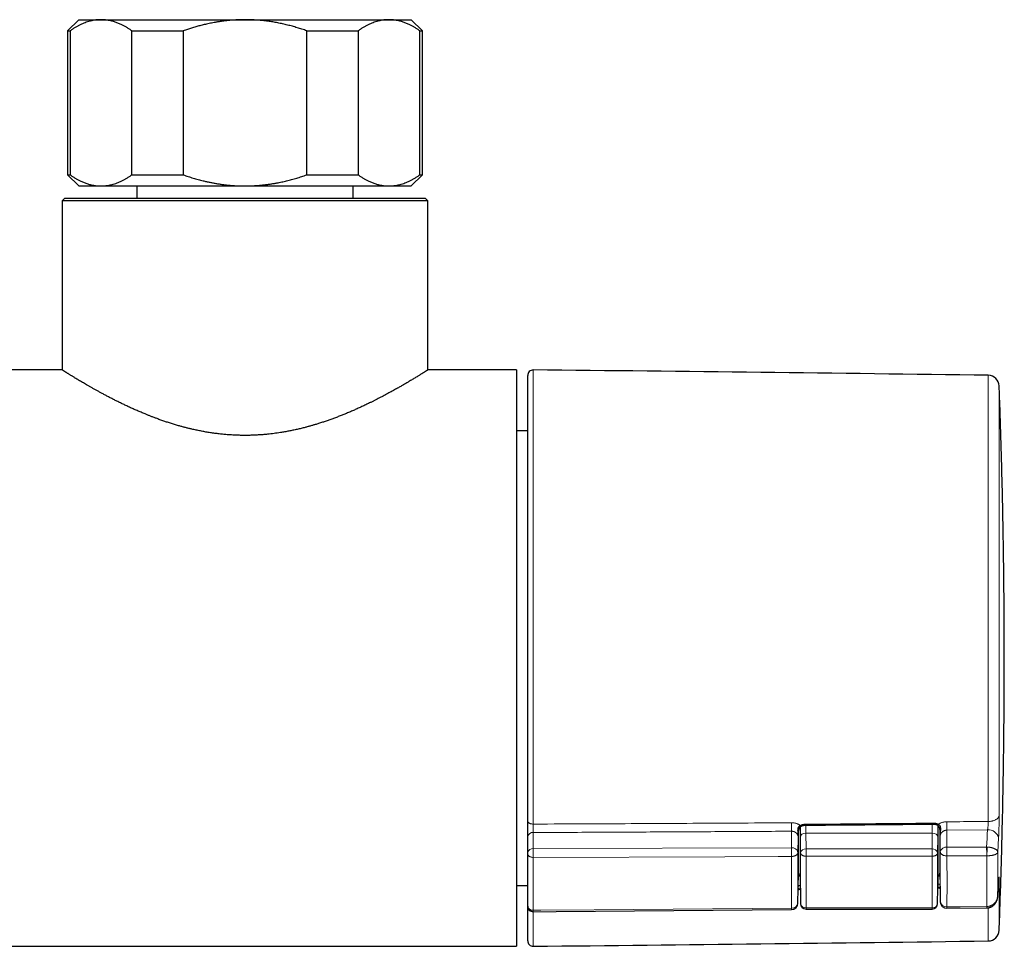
# Model space of a CAD drawing. Header units: millimetres. Extents: x 8 to 835, y 12 to 422.
# Tile 6 of 25: x 479 to 568, y 107 to 190. Entities that reach past the tile are written whole.
import ezdxf

# ---------------------------------------------------------------- set-up
doc = ezdxf.new("R2010")
doc.units = ezdxf.units.MM

msp = doc.modelspace()

# ---------------------------------------------------------------- linework, layer by layer
at = {"color": 7, "linetype": 'Continuous', "lineweight": 30}
for p, q in [((484.4, 190.46), (483.4, 189.46)), ((484.4, 190.46), (486.41, 190.46)), ((486.41, 190.46), (499.4, 190.46)), ((499.4, 190.46), (512.39, 190.46)), ((512.39, 190.46), (514.4, 190.46)), ((515.4, 189.46), (514.4, 190.46)), ((483.4, 189.46), (483.4, 176.46)), ((483.4, 189.46), (483.626, 189.46)), ((483.626, 189.46), (483.626, 176.46)), ((489.193, 189.46), (493.832, 189.46)), ((489.193, 176.46), (489.193, 189.46)), ((493.832, 189.46), (493.832, 176.46)), ((504.968, 189.46), (509.606, 189.46)), ((504.968, 176.46), (504.968, 189.46)), ((509.606, 189.46), (509.606, 176.46)), ((515.174, 176.46), (515.174, 189.46)), ((515.174, 189.46), (515.4, 189.46)), ((515.4, 176.46), (515.4, 189.46)), ((483.4, 176.46), (484.4, 175.46)), ((483.4, 176.46), (483.626, 176.46)), ((489.193, 176.46), (493.832, 176.46)), ((504.968, 176.46), (509.606, 176.46)), ((514.4, 175.46), (515.4, 176.46)), ((515.174, 176.46), (515.4, 176.46)), ((484.4, 175.46), (486.41, 175.46)), ((486.41, 175.46), (499.4, 175.46)), ((499.4, 175.46), (512.39, 175.46)), ((512.39, 175.46), (514.4, 175.46)), ((483.15, 174.363), (482.9, 174.113)), ((482.9, 174.113), (482.9, 158.863)), ((499.4, 174.113), (482.9, 174.113)), ((483.15, 174.363), (499.4, 174.363)), ((499.4, 174.363), (515.65, 174.363)), ((515.9, 174.113), (499.4, 174.113)), ((515.9, 174.113), (515.65, 174.363)), ((515.9, 158.863), (515.9, 174.113)), ((482.9, 158.863), (365.9, 158.863)), ((523.9, 158.863), (515.9, 158.863)), ((523.9, 158.863), (523.9, 106.863)), ((524.9, 118.178), (524.9, 158.358)), ((524.9, 153.363), (523.9, 153.363)), ((549.5, 116.717), (549.5, 117.647)), ((561.9, 117.774), (561.9, 116.717)), ((562.09, 117.29), (562.09, 113.471)), ((524.9, 115.328), (524.9, 116.78)), ((549.304, 116.888), (549.304, 116.876)), ((549.32, 113.471), (549.32, 117.159)), ((549.5, 112.121), (549.5, 116.717)), ((561.9, 116.717), (561.9, 112.121)), ((562.104, 117.038), (562.104, 117.047)), ((524.9, 110.505), (524.9, 115.196)), ((523.9, 112.363), (524.9, 112.363)), ((549.286, 110.769), (549.302, 112.086)), ((549.302, 112.088), (549.302, 112.088)), ((549.5, 112.121), (549.5, 112.121)), ((549.5, 112.118), (549.517, 110.72)), ((561.883, 110.72), (561.9, 112.118)), ((561.9, 112.121), (561.9, 112.121)), ((562.104, 112.29), (562.104, 112.292)), ((562.106, 112.219), (562.123, 110.886)), ((524.9, 110.512), (524.9, 110.508)), ((524.9, 107.368), (524.9, 110.48)), ((550.017, 110.227), (561.383, 110.227)), ((562.728, 110.294), (566.308, 110.323)), ((324.9, 106.863), (523.9, 106.863))]:
    msp.add_line(p, q, dxfattribs=at)
at = {"color": 252, "linetype": 'Continuous', "lineweight": 0}
for p, q in [((525.405, 158.858), (525.405, 117.89)), ((566.451, 118.125), (566.451, 158.376)), ((567.436, 157.414), (567.436, 118.68)), ((550, 117.788), (550, 117.071)), ((561.4, 117.071), (561.4, 117.892)), ((566.388, 117.361), (562.707, 117.335)), ((562.707, 117.335), (562.725, 115.808)), ((525.402, 117.127), (525.402, 115.675)), ((548.688, 115.758), (548.706, 117.245)), ((549.302, 116.699), (549.286, 115.338)), ((549.304, 116.903), (549.304, 116.876)), ((549.517, 115.295), (549.5, 116.717)), ((549.5, 116.717), (549.5, 116.717)), ((550, 117.071), (550.017, 115.649)), ((550, 117.071), (550, 117.071)), ((561.4, 117.071), (550, 117.071)), ((561.383, 115.649), (561.4, 117.071)), ((561.4, 117.071), (561.4, 117.071)), ((561.9, 116.717), (561.883, 115.295)), ((561.9, 116.717), (561.9, 116.717)), ((562.104, 117.035), (562.104, 117.053)), ((562.104, 117.035), (562.104, 117.038)), ((562.123, 115.388), (562.106, 116.768)), ((567.384, 116.642), (567.314, 115.356)), ((525.402, 115.675), (548.688, 115.758)), ((550.017, 115.649), (550.017, 114.987)), ((550.017, 115.649), (561.383, 115.649)), ((561.383, 115.649), (561.383, 114.987)), ((562.725, 115.808), (566.305, 115.821)), ((566.305, 115.821), (566.345, 115.82)), ((525.404, 114.886), (525.404, 110.113)), ((561.383, 114.987), (550.017, 114.987)), ((566.324, 115.031), (566.308, 115.031)), ((566.324, 110.454), (566.324, 115.031)), ((567.314, 115.356), (567.314, 111.426)), ((549.304, 112.139), (549.32, 113.471)), ((562.09, 113.471), (562.104, 112.297)), ((567.436, 112.823), (567.436, 108.312)), ((549.286, 110.773), (549.302, 112.088)), ((549.302, 112.086), (549.302, 112.088)), ((549.304, 112.139), (549.304, 112.134)), ((549.501, 112.029), (549.495, 112.023)), ((549.501, 112.02), (549.495, 112.023)), ((549.5, 112.121), (549.517, 110.724)), ((561.883, 110.724), (561.9, 112.121)), ((561.939, 112.143), (561.9, 112.13)), ((562.104, 112.292), (562.104, 112.297)), ((562.106, 112.222), (562.123, 110.89)), ((567.384, 112.668), (567.383, 112.642)), ((549.286, 110.773), (549.286, 110.769)), ((549.517, 110.724), (549.517, 110.72)), ((550.017, 110.335), (561.383, 110.335)), ((550.017, 110.335), (550.017, 110.227)), ((561.383, 110.335), (561.383, 110.227)), ((561.883, 110.72), (561.883, 110.724)), ((562.123, 110.886), (562.123, 110.89)), ((566.308, 110.454), (566.324, 110.454)), ((566.451, 107.35), (566.451, 110.334)), ((525.405, 109.982), (525.405, 106.868))]:
    msp.add_line(p, q, dxfattribs=at)
at = {"color": 252, "linetype": 'Continuous', "lineweight": 0, "flags": 128}
for points in [[(524.9, 118.178), (524.902, 118.154), (524.907, 118.13), (524.915, 118.107), (524.927, 118.084), (524.943, 118.061), (524.961, 118.04), (524.982, 118.019), (525.007, 118), (525.034, 117.982), (525.063, 117.965), (525.095, 117.95), (525.129, 117.936), (525.165, 117.924), (525.202, 117.913), (525.241, 117.905), (525.281, 117.898), (525.322, 117.893), (525.363, 117.891), (525.405, 117.89)], [(567.436, 118.68), (567.433, 118.647), (567.425, 118.613), (567.415, 118.58), (567.401, 118.547), (567.383, 118.515), (567.363, 118.484), (567.339, 118.453), (567.312, 118.423), (567.282, 118.394), (567.25, 118.366), (567.214, 118.339), (567.176, 118.313), (567.136, 118.289), (567.093, 118.266), (567.048, 118.245), (567, 118.225), (566.951, 118.207), (566.9, 118.19), (566.847, 118.175), (566.794, 118.163), (566.738, 118.151), (566.682, 118.142), (566.625, 118.135), (566.567, 118.13), (566.509, 118.126), (566.451, 118.125)], [(549.495, 117.77), (549.508, 117.753), (549.522, 117.738), (549.535, 117.726), (549.547, 117.717), (549.558, 117.711), (549.568, 117.707), (549.577, 117.707), (549.583, 117.709)], [(561.939, 117.873), (561.924, 117.856), (561.91, 117.841), (561.896, 117.829), (561.883, 117.82), (561.871, 117.814), (561.86, 117.811), (561.85, 117.81), (561.843, 117.813)], [(566.305, 115.821), (566.326, 116.206), (566.347, 116.591), (566.368, 116.976), (566.388, 117.361)], [(525.404, 114.886), (525.363, 114.887), (525.321, 114.89), (525.281, 114.895), (525.241, 114.902), (525.202, 114.911), (525.165, 114.923), (525.129, 114.936), (525.095, 114.951), (525.063, 114.967), (525.033, 114.985), (525.006, 115.005), (524.982, 115.026), (524.961, 115.048), (524.942, 115.071), (524.927, 115.095), (524.915, 115.12), (524.907, 115.145), (524.902, 115.17), (524.9, 115.196)], [(548.691, 114.968), (547.491, 114.964), (542.691, 114.947), (525.404, 114.886)], [(548.691, 114.968), (548.735, 114.97), (548.779, 114.973), (548.823, 114.978), (548.866, 114.985), (548.907, 114.995), (548.948, 115.006), (548.987, 115.019), (549.025, 115.033), (549.06, 115.05), (549.094, 115.068), (549.125, 115.087), (549.154, 115.108), (549.181, 115.13), (549.204, 115.154), (549.225, 115.178), (549.243, 115.203), (549.258, 115.229), (549.27, 115.256), (549.278, 115.283), (549.284, 115.31), (549.286, 115.338)], [(549.517, 115.295), (549.519, 115.27), (549.525, 115.244), (549.534, 115.219), (549.546, 115.195), (549.561, 115.171), (549.579, 115.148), (549.6, 115.126), (549.624, 115.106), (549.651, 115.086), (549.68, 115.068), (549.712, 115.052), (549.745, 115.037), (549.781, 115.024), (549.817, 115.013), (549.856, 115.004), (549.895, 114.996), (549.935, 114.991), (549.976, 114.988), (550.017, 114.987)], [(561.383, 114.987), (561.424, 114.988), (561.464, 114.991), (561.505, 114.996), (561.544, 115.004), (561.582, 115.013), (561.619, 115.024), (561.655, 115.037), (561.688, 115.052), (561.72, 115.068), (561.749, 115.086), (561.776, 115.106), (561.8, 115.126), (561.821, 115.148), (561.839, 115.171), (561.854, 115.195), (561.866, 115.219), (561.875, 115.244), (561.88, 115.27), (561.883, 115.295)], [(562.123, 115.388), (562.125, 115.36), (562.131, 115.332), (562.139, 115.305), (562.151, 115.278), (562.166, 115.252), (562.185, 115.226), (562.206, 115.202), (562.23, 115.178), (562.257, 115.156), (562.287, 115.135), (562.319, 115.115), (562.353, 115.097), (562.389, 115.081), (562.428, 115.066), (562.467, 115.053), (562.509, 115.043), (562.551, 115.034), (562.595, 115.027), (562.639, 115.022), (562.683, 115.019), (562.728, 115.018)], [(566.308, 115.031), (566.077, 115.03), (562.728, 115.018)], [(567.314, 111.426), (567.349, 112.047), (567.384, 112.668)], [(525.404, 110.113), (526.1, 110.119), (530.9, 110.159), (548.691, 110.307)], [(562.728, 110.424), (563.928, 110.434), (566.308, 110.454)]]:
    msp.add_lwpolyline(points, dxfattribs=at)
at = {"color": 7, "linetype": 'Continuous', "lineweight": 30, "flags": 128}
msp.add_lwpolyline([(525.404, 109.984), (527.459, 110.001), (548.691, 110.177)], dxfattribs=at)
at = {"color": 7, "linetype": 'Continuous', "lineweight": 30}
for centre, radius, start, end in [((525.4, 158.358), 0.5, 89.44193, 180), ((425.57, -10090.656), 10250, 89.2124761, 89.4419331), ((566.437, 157.376), 1, 2.16295, 89.21248), ((525.4, 110.484), 0.5, 180, 270.47459), ((548.686, 110.777), 0.6, 270.47576, 359.28037), ((550.017, 110.727), 0.5, 180.71331, 270), ((561.383, 110.727), 0.5, 270, 359.28669), ((562.723, 110.894), 0.6, 180.71967, 270.47587), ((566.437, 108.35), 1, 270.78752, 357.83705), ((525.4, 107.368), 0.5, 180, 270.55807), ((425.57, 10356.382), 10250, 270.5580669, 270.7875239)]:
    msp.add_arc(centre, radius, start, end, dxfattribs=at)
at = {"color": 252, "linetype": 'Continuous', "lineweight": 0}
for centre, radius, start, end in [((597.231, 117.952), 48.53, 179.93355, 180.83441), ((548.473, 117.841), 1.44, 357.86679, 1.18734), ((560.181, 117.947), 1.32, 357.66821, 1.29881), ((607.155, 118.062), 44.454, 179.95342, 180.93727), ((566.491, 116.453), 0.913, 11.89207, 96.42838), ((525.339, 116.681), 0.45, 82.04455, 167.34036), ((549.281, 116.874), 0.0228, 6.46957, 56.23062), ((562.136, 117.027), 0.0323, 106.96884, 165.61957), ((525.339, 115.229), 0.45, 82.04455, 167.34036), ((548.762, 115.228), 0.536, 11.84927, 97.91282), ((487.473, 115.12), 61.218, 359.85841, 0.59751), ((549.953, 115.209), 0.444, 81.72226, 168.80652), ((561.447, 115.209), 0.444, 11.19348, 98.27774), ((562.651, 115.273), 0.541, 82.142, 167.71996), ((501.285, 115.169), 61.444, 359.85935, 0.59625), ((505.121, 115.183), 61.188, 359.8577, 0.59781), ((551.004, 115.825), 15.341, 357.0302, 359.9796), ((566.75, 112.857), 0.688, 336.77394, 357.20476), ((562.11, 112.333), 0.256, 214.68674, 227.84355), ((525.35, 110.564), 0.454, 187.4077, 276.8412), ((548.745, 110.851), 0.546, 264.34612, 351.85252), ((544.29, 110.251), 4.401, 359.04212, 0.73403), ((549.972, 110.793), 0.46, 188.73951, 275.59421), ((561.433, 110.787), 0.454, 263.65707, 352.00921), ((562.668, 110.972), 0.551, 188.56356, 276.25927), ((557.871, 110.368), 4.858, 359.11996, 0.65801), ((561.445, 110.398), 4.864, 359.12043, 0.65792), ((566.909, 110.454), 0.585, 179.99857, 192.85078)]:
    msp.add_arc(centre, radius, start, end, dxfattribs=at)
for centre, major_axis, ratio, start_param, end_param in [((550, 116.719), (0.5, 0.003), 0.704008, 1.566528, 3.137248), ((561.4, 116.719), (0.5, -0.003), 0.704008, 0.004345, 1.575065), ((549.53, 132.858), (0.174, 28.19), 0.006171, 2.24149, 2.470975), ((549.27, 133.032), (-0.176, 28.5), 0.006171, 3.813283, 4.040623), ((549.77, 133.035), (-0.176, 29), 0.006064, 3.813284, 4.040624), ((561.63, 133.035), (0.176, 29), 0.006064, 2.242561, 2.469901), ((562.13, 133.032), (0.176, 28.5), 0.006171, 2.242563, 2.469902), ((561.88, 132.861), (-0.173, 28.072), 0.006171, 3.813408, 4.040498)]:
    msp.add_ellipse(centre, major_axis=major_axis, ratio=ratio, start_param=start_param, end_param=end_param, dxfattribs=at)
at = {"color": 7, "linetype": 'Continuous', "lineweight": 30}
for centre, major_axis, ratio, start_param, end_param in [((549.92, 113.471), (0.6, 0), 0.70708, 3.141593, 3.936624), ((561.49, 113.471), (0.6, 0), 0.70708, 5.465068, 6.283185), ((550, 112.122), (0.5, 0.003), 0.710178, 3.13721, 3.146013), ((561.4, 112.122), (0.5, -0.003), 0.710178, 6.278765, 6.287568)]:
    msp.add_ellipse(centre, major_axis=major_axis, ratio=ratio, start_param=start_param, end_param=end_param, dxfattribs=at)
for points, knots in [([(486.41, 190.46), (486.377, 190.46), (486.285, 190.459), (486.133, 190.451), (485.953, 190.434), (485.773, 190.408), (485.594, 190.373), (485.4, 190.327), (485.191, 190.266), (484.969, 190.188), (484.749, 190.099), (484.527, 189.997), (484.303, 189.882), (484.075, 189.752), (483.849, 189.613), (483.7, 189.511), (483.626, 189.46)], [0, 0, 0, 0, 0.034083, 0.097392, 0.160726, 0.22407, 0.287407, 0.350717, 0.430548, 0.51038, 0.588809, 0.667239, 0.750414, 0.833614, 0.916819, 1, 1, 1, 1]), ([(489.193, 189.46), (489.12, 189.51), (488.973, 189.611), (488.75, 189.749), (488.526, 189.877), (488.325, 189.98), (488.148, 190.064), (487.995, 190.13), (487.842, 190.19), (487.689, 190.244), (487.536, 190.293), (487.37, 190.339), (487.189, 190.381), (486.995, 190.416), (486.8, 190.441), (486.605, 190.457), (486.475, 190.459), (486.41, 190.46)], [0, 0, 0, 0, 0.082024, 0.1640705, 0.2461131, 0.3281316, 0.3831566, 0.4381857, 0.4932102, 0.5476233, 0.6020413, 0.656454, 0.7251417, 0.7938633, 0.862595, 0.9313143, 1, 1, 1, 1]), ([(499.4, 190.46), (499.276, 190.459), (499.028, 190.458), (498.656, 190.443), (498.284, 190.42), (497.914, 190.388), (497.563, 190.349), (497.234, 190.306), (496.924, 190.258), (496.567, 190.197), (496.164, 190.117), (495.736, 190.021), (495.334, 189.92), (494.955, 189.817), (494.578, 189.706), (494.204, 189.587), (493.956, 189.503), (493.832, 189.46)], [0, 0, 0, 0, 0.065449, 0.130927, 0.196415, 0.261895, 0.327346, 0.382404, 0.437467, 0.492526, 0.57355, 0.654575, 0.723644, 0.792733, 0.861832, 0.930927, 1, 1, 1, 1]), ([(504.968, 189.46), (504.825, 189.509), (504.54, 189.606), (504.108, 189.74), (503.673, 189.865), (503.235, 189.98), (502.793, 190.083), (502.349, 190.175), (501.905, 190.255), (501.484, 190.318), (501.085, 190.367), (500.709, 190.405), (500.333, 190.433), (499.956, 190.451), (499.645, 190.459), (499.459, 190.46), (499.4, 190.46)], [0, 0, 0, 0, 0.079536, 0.159092, 0.238645, 0.318177, 0.398178, 0.478178, 0.557348, 0.636517, 0.702909, 0.769332, 0.835764, 0.902185, 0.968576, 1, 1, 1, 1]), ([(512.39, 190.46), (512.358, 190.46), (512.266, 190.459), (512.114, 190.451), (511.934, 190.434), (511.754, 190.408), (511.575, 190.373), (511.381, 190.327), (511.172, 190.266), (510.95, 190.188), (510.73, 190.099), (510.508, 189.997), (510.284, 189.882), (510.056, 189.752), (509.83, 189.613), (509.681, 189.511), (509.606, 189.46)], [0, 0, 0, 0, 0.034083, 0.097392, 0.160726, 0.22407, 0.287407, 0.350717, 0.430548, 0.51038, 0.588809, 0.667239, 0.750414, 0.833614, 0.916819, 1, 1, 1, 1]), ([(515.174, 189.46), (515.101, 189.51), (514.954, 189.611), (514.731, 189.749), (514.507, 189.877), (514.306, 189.98), (514.128, 190.064), (513.976, 190.13), (513.823, 190.19), (513.67, 190.244), (513.517, 190.293), (513.351, 190.339), (513.17, 190.381), (512.976, 190.416), (512.781, 190.441), (512.586, 190.457), (512.455, 190.459), (512.39, 190.46)], [0, 0, 0, 0, 0.082024, 0.16407, 0.246113, 0.328132, 0.383157, 0.438186, 0.49321, 0.547623, 0.602041, 0.656454, 0.725142, 0.793863, 0.862595, 0.931314, 1, 1, 1, 1]), ([(483.626, 176.46), (483.699, 176.41), (483.846, 176.31), (484.069, 176.172), (484.293, 176.044), (484.494, 175.94), (484.671, 175.857), (484.824, 175.791), (484.977, 175.73), (485.13, 175.676), (485.283, 175.628), (485.449, 175.581), (485.63, 175.539), (485.824, 175.504), (486.019, 175.479), (486.214, 175.463), (486.344, 175.461), (486.41, 175.46)], [0, 0, 0, 0, 0.082024, 0.16407, 0.246113, 0.328132, 0.383157, 0.438186, 0.49321, 0.547623, 0.602041, 0.656454, 0.725142, 0.793863, 0.862595, 0.931314, 1, 1, 1, 1]), ([(486.41, 175.46), (486.442, 175.46), (486.534, 175.461), (486.686, 175.469), (486.866, 175.487), (487.046, 175.513), (487.225, 175.547), (487.419, 175.594), (487.628, 175.655), (487.85, 175.732), (488.07, 175.821), (488.292, 175.923), (488.516, 176.039), (488.744, 176.168), (488.97, 176.308), (489.119, 176.409), (489.193, 176.46)], [0, 0, 0, 0, 0.034083, 0.097392, 0.160726, 0.22407, 0.287407, 0.350717, 0.430548, 0.51038, 0.588809, 0.667239, 0.750414, 0.833614, 0.916819, 1, 1, 1, 1]), ([(493.832, 176.46), (493.979, 176.41), (494.273, 176.31), (494.719, 176.172), (495.167, 176.044), (495.569, 175.94), (495.924, 175.857), (496.229, 175.791), (496.535, 175.73), (496.841, 175.676), (497.146, 175.628), (497.479, 175.581), (497.84, 175.539), (498.229, 175.504), (498.619, 175.479), (499.009, 175.463), (499.27, 175.461), (499.4, 175.46)], [0, 0, 0, 0, 0.082024, 0.16407, 0.246113, 0.328132, 0.383157, 0.438186, 0.49321, 0.547623, 0.602041, 0.656454, 0.725142, 0.793863, 0.862595, 0.931314, 1, 1, 1, 1]), ([(499.4, 175.46), (499.459, 175.46), (499.639, 175.461), (499.939, 175.469), (500.3, 175.486), (500.66, 175.512), (501.019, 175.546), (501.358, 175.586), (501.678, 175.631), (501.977, 175.679), (502.323, 175.741), (502.714, 175.82), (503.159, 175.922), (503.609, 176.038), (504.066, 176.167), (504.519, 176.307), (504.818, 176.409), (504.968, 176.46)], [0, 0, 0, 0, 0.031424, 0.0949, 0.158402, 0.221914, 0.285418, 0.348895, 0.402258, 0.455627, 0.508991, 0.587623, 0.666255, 0.749676, 0.833123, 0.916573, 1, 1, 1, 1]), ([(509.606, 176.46), (509.68, 176.41), (509.827, 176.31), (510.05, 176.172), (510.274, 176.044), (510.475, 175.94), (510.652, 175.857), (510.805, 175.791), (510.958, 175.73), (511.111, 175.676), (511.263, 175.628), (511.43, 175.581), (511.611, 175.539), (511.805, 175.504), (512, 175.479), (512.195, 175.463), (512.325, 175.461), (512.39, 175.46)], [0, 0, 0, 0, 0.082024, 0.16407, 0.246113, 0.328132, 0.383157, 0.438186, 0.49321, 0.547623, 0.602041, 0.656454, 0.725142, 0.793863, 0.862595, 0.931314, 1, 1, 1, 1]), ([(512.39, 175.46), (512.423, 175.46), (512.515, 175.461), (512.667, 175.469), (512.847, 175.487), (513.026, 175.513), (513.206, 175.547), (513.4, 175.594), (513.609, 175.655), (513.831, 175.732), (514.051, 175.821), (514.272, 175.923), (514.497, 176.039), (514.724, 176.168), (514.95, 176.308), (515.1, 176.409), (515.174, 176.46)], [0, 0, 0, 0, 0.0340832, 0.0973916, 0.1607262, 0.2240705, 0.2874069, 0.3507169, 0.4305484, 0.5103805, 0.5888093, 0.6672388, 0.7504141, 0.8336144, 0.916819, 1, 1, 1, 1]), ([(489.65, 175.46), (489.65, 175.141), (489.65, 174.776), (489.65, 174.41), (489.65, 174.363)], [0, 0, 0, 0, 0.872188, 1, 1, 1, 1]), ([(509.15, 174.363), (509.15, 174.41), (509.15, 174.776), (509.15, 175.141), (509.15, 175.46)], [0, 0, 0, 0, 0.127812, 1, 1, 1, 1]), ([(499.4, 152.957), (499.265, 152.957), (498.996, 152.959), (498.592, 152.972), (498.188, 152.992), (497.784, 153.02), (497.381, 153.057), (496.978, 153.101), (496.577, 153.153), (496.177, 153.212), (495.779, 153.279), (495.384, 153.353), (494.991, 153.433), (494.637, 153.512), (494.322, 153.588), (494.044, 153.658), (493.768, 153.731), (493.463, 153.815), (493.13, 153.911), (492.771, 154.021), (492.416, 154.135), (492.066, 154.252), (491.72, 154.374), (491.407, 154.488), (491.126, 154.593), (490.875, 154.69), (490.627, 154.788), (490.342, 154.903), (490.022, 155.037), (489.669, 155.188), (489.323, 155.341), (488.983, 155.495), (488.65, 155.651), (488.324, 155.807), (488.005, 155.962), (487.693, 156.118), (487.388, 156.273), (487.09, 156.427), (486.801, 156.579), (486.526, 156.727), (486.266, 156.868), (486.02, 157.004), (485.781, 157.137), (485.55, 157.267), (485.327, 157.395), (485.117, 157.516), (484.92, 157.63), (484.736, 157.739), (484.558, 157.843), (484.389, 157.944), (484.228, 158.041), (484.09, 158.125), (483.972, 158.196), (483.872, 158.257), (483.777, 158.316), (483.685, 158.372), (483.597, 158.427), (483.513, 158.479), (483.434, 158.528), (483.36, 158.574), (483.291, 158.617), (483.228, 158.656), (483.169, 158.693), (483.117, 158.726), (483.069, 158.756), (483.028, 158.782), (482.992, 158.805), (482.962, 158.824), (482.938, 158.839), (482.919, 158.851), (482.907, 158.859), (482.9, 158.863), (482.901, 158.863), (482.901, 158.863)], [0, 0, 0, 0, 0.01511, 0.030219, 0.045389, 0.060559, 0.07584, 0.091121, 0.10646, 0.121799, 0.137245, 0.152691, 0.16819, 0.18369, 0.194967, 0.206245, 0.217541, 0.228837, 0.243984, 0.259133, 0.274281, 0.289511, 0.304743, 0.319974, 0.331454, 0.342933, 0.354427, 0.365921, 0.383056, 0.400191, 0.417368, 0.434546, 0.451827, 0.469108, 0.486432, 0.503756, 0.521186, 0.538616, 0.556091, 0.573566, 0.589847, 0.60613, 0.622411, 0.638784, 0.655159, 0.671532, 0.686795, 0.702061, 0.717324, 0.732675, 0.748029, 0.76338, 0.77439, 0.785401, 0.796428, 0.807455, 0.818895, 0.830337, 0.841778, 0.853263, 0.86475, 0.876235, 0.887836, 0.899439, 0.91104, 0.922691, 0.934343, 0.945994, 0.957768, 0.969543, 0.981316, 0.993144, 1, 1, 1, 1]), ([(515.9, 158.863), (515.9, 158.863), (515.9, 158.863), (515.896, 158.861), (515.886, 158.854), (515.868, 158.843), (515.843, 158.827), (515.812, 158.807), (515.775, 158.784), (515.731, 158.756), (515.682, 158.725), (515.627, 158.691), (515.565, 158.652), (515.498, 158.61), (515.427, 158.565), (515.353, 158.519), (515.276, 158.472), (515.195, 158.421), (515.099, 158.362), (514.986, 158.293), (514.855, 158.213), (514.716, 158.128), (514.568, 158.039), (514.412, 157.945), (514.261, 157.855), (514.119, 157.771), (513.986, 157.693), (513.849, 157.612), (513.712, 157.533), (513.577, 157.454), (513.443, 157.377), (513.306, 157.299), (513.151, 157.212), (512.978, 157.114), (512.785, 157.007), (512.587, 156.897), (512.383, 156.786), (512.174, 156.673), (511.963, 156.56), (511.75, 156.448), (511.535, 156.336), (511.316, 156.224), (511.092, 156.11), (510.863, 155.996), (510.597, 155.866), (510.292, 155.718), (509.95, 155.557), (509.608, 155.4), (509.266, 155.247), (508.916, 155.095), (508.571, 154.95), (508.233, 154.812), (507.901, 154.68), (507.565, 154.551), (507.228, 154.427), (506.891, 154.307), (506.556, 154.192), (506.215, 154.08), (505.9, 153.981), (505.611, 153.894), (505.349, 153.818), (505.086, 153.745), (504.789, 153.666), (504.459, 153.583), (504.095, 153.497), (503.726, 153.416), (503.354, 153.341), (502.977, 153.271), (502.628, 153.213), (502.308, 153.165), (502.017, 153.126), (501.725, 153.09), (501.418, 153.057), (501.096, 153.027), (500.76, 153.002), (500.422, 152.982), (500.082, 152.967), (499.741, 152.958), (499.514, 152.957), (499.4, 152.957)], [0, 0, 0, 0, 0.001803, 0.014255, 0.026709, 0.039162, 0.051678, 0.064196, 0.076713, 0.088777, 0.100843, 0.112908, 0.125028, 0.137149, 0.149269, 0.160255, 0.17124, 0.182243, 0.193245, 0.208002, 0.222762, 0.237519, 0.252363, 0.267209, 0.282053, 0.293247, 0.304442, 0.315651, 0.32686, 0.336935, 0.34701, 0.357096, 0.367181, 0.380334, 0.393488, 0.406641, 0.419841, 0.433042, 0.446242, 0.458932, 0.471623, 0.484313, 0.497042, 0.509772, 0.522501, 0.540694, 0.558899, 0.576015, 0.593131, 0.610289, 0.627448, 0.642803, 0.658158, 0.673545, 0.688933, 0.703581, 0.71823, 0.73291, 0.74759, 0.758478, 0.769366, 0.780269, 0.791172, 0.80579, 0.820411, 0.835029, 0.849744, 0.864461, 0.879175, 0.890289, 0.901403, 0.912538, 0.923674, 0.936355, 0.949037, 0.961717, 0.974478, 0.98724, 1, 1, 1, 1]), ([(567.9, 132.863), (567.899, 133.764), (567.897, 135.565), (567.879, 138.268), (567.851, 140.97), (567.812, 143.672), (567.762, 146.358), (567.701, 149.027), (567.63, 151.68), (567.547, 154.333), (567.482, 156.244), (567.441, 157.27), (567.436, 157.413)], [0, 0, 0, 0, 0.110046, 0.220095, 0.330147, 0.4402, 0.550254, 0.658343, 0.76643, 0.874516, 0.982598, 1, 1, 1, 1]), ([(567.436, 108.314), (567.44, 108.41), (567.478, 109.39), (567.542, 111.255), (567.626, 113.926), (567.699, 116.615), (567.761, 119.323), (567.812, 122.031), (567.851, 124.739), (567.879, 127.447), (567.897, 130.155), (567.899, 131.96), (567.9, 132.863)], [0, 0, 0, 0, 0.011786, 0.119868, 0.227954, 0.338247, 0.448542, 0.558837, 0.669131, 0.779423, 0.889714, 1, 1, 1, 1]), ([(524.9, 116.78), (524.9, 116.803), (524.9, 116.848), (524.9, 116.923), (524.9, 117.002), (524.9, 117.085), (524.9, 117.17), (524.9, 117.259), (524.9, 117.35), (524.9, 117.442), (524.9, 117.534), (524.9, 117.627), (524.9, 117.72), (524.9, 117.813), (524.9, 117.908), (524.9, 118.002), (524.9, 118.093), (524.9, 118.15), (524.9, 118.178)], [0, 0, 0, 0, 0.060934, 0.122087, 0.183239, 0.244173, 0.305108, 0.36626, 0.427412, 0.488347, 0.549279, 0.610429, 0.67158, 0.732512, 0.799241, 0.866256, 0.933271, 1, 1, 1, 1]), ([(549.304, 116.888), (549.304, 116.898), (549.304, 116.927), (549.306, 116.981), (549.31, 117.047), (549.315, 117.114), (549.321, 117.175), (549.329, 117.231), (549.338, 117.282), (549.348, 117.33), (549.359, 117.375), (549.371, 117.417), (549.385, 117.457), (549.4, 117.493), (549.416, 117.528), (549.434, 117.56), (549.453, 117.59), (549.472, 117.616), (549.492, 117.639), (549.512, 117.659), (549.533, 117.677), (549.557, 117.694), (549.574, 117.704), (549.583, 117.708), (549.583, 117.708)], [0, 0, 0, 0, 0.0322086, 0.0974062, 0.1820172, 0.2551083, 0.3228862, 0.3842855, 0.4406708, 0.4928761, 0.5415661, 0.5921491, 0.6334463, 0.6764528, 0.7180618, 0.7578667, 0.7956565, 0.831394, 0.8652115, 0.897356, 0.9293206, 0.9638021, 0.9994004, 1, 1, 1, 1]), ([(549.583, 117.708), (549.587, 117.71), (549.603, 117.719), (549.631, 117.731), (549.668, 117.745), (549.706, 117.758), (549.745, 117.768), (549.785, 117.776), (549.826, 117.782), (549.867, 117.786), (549.895, 117.787), (549.911, 117.787), (549.912, 117.787)], [0, 0, 0, 0, 0.041184, 0.161253, 0.28084, 0.39974, 0.517822, 0.63487, 0.75213, 0.869752, 0.987648, 1, 1, 1, 1]), ([(549.912, 117.788), (551.146, 117.798), (554.2, 117.825), (558.063, 117.86), (560.692, 117.885), (561.5, 117.893)], [0, 0, 0, 0, 0.319432, 0.79073, 1, 1, 1, 1]), ([(561.5, 117.892), (561.504, 117.893), (561.522, 117.893), (561.554, 117.892), (561.595, 117.888), (561.635, 117.882), (561.675, 117.875), (561.713, 117.865), (561.751, 117.853), (561.787, 117.839), (561.818, 117.826), (561.836, 117.816), (561.843, 117.813)], [0, 0, 0, 0, 0.035016, 0.147679, 0.26009, 0.372035, 0.483335, 0.594191, 0.70617, 0.818385, 0.931114, 1, 1, 1, 1]), ([(561.843, 117.812), (561.844, 117.811), (561.855, 117.806), (561.873, 117.794), (561.896, 117.778), (561.917, 117.759), (561.936, 117.738), (561.955, 117.714), (561.972, 117.688), (561.989, 117.66), (562.005, 117.628), (562.02, 117.595), (562.034, 117.559), (562.046, 117.521), (562.057, 117.48), (562.067, 117.436), (562.076, 117.388), (562.084, 117.337), (562.091, 117.282), (562.097, 117.222), (562.101, 117.156), (562.103, 117.094), (562.104, 117.054), (562.104, 117.038)], [0, 0, 0, 0, 0.007961, 0.046713, 0.084427, 0.116837, 0.152258, 0.187438, 0.2243, 0.262934, 0.303292, 0.345172, 0.388231, 0.433254, 0.48066, 0.532242, 0.587515, 0.647061, 0.711517, 0.78155, 0.8575, 0.943643, 1, 1, 1, 1]), ([(524.9, 115.196), (524.9, 115.198), (524.9, 115.21), (524.9, 115.234), (524.9, 115.268), (524.9, 115.301), (524.9, 115.319), (524.9, 115.328)], [0, 0, 0, 0, 0.060929, 0.295687, 0.530454, 0.765227, 1, 1, 1, 1]), ([(567.383, 112.642), (567.384, 112.651), (567.385, 112.674), (567.387, 112.71), (567.39, 112.75), (567.392, 112.787), (567.394, 112.82), (567.396, 112.851), (567.398, 112.879), (567.4, 112.904), (567.402, 112.925), (567.404, 112.942), (567.405, 112.956), (567.406, 112.965), (567.407, 112.972), (567.407, 112.975), (567.407, 112.975), (567.407, 112.975)], [0, 0, 0, 0, 0.046968, 0.128114, 0.208563, 0.287833, 0.365471, 0.442739, 0.520083, 0.596066, 0.670055, 0.741355, 0.801852, 0.865913, 0.918819, 0.967747, 1, 1, 1, 1]), ([(549.302, 112.088), (549.302, 112.091), (549.303, 112.107), (549.303, 112.122), (549.304, 112.134)], [0, 0, 0, 0, 0.219925, 1, 1, 1, 1]), ([(549.304, 112.134), (549.304, 112.134), (549.304, 112.135), (549.304, 112.138), (549.304, 112.142), (549.305, 112.146), (549.305, 112.148), (549.305, 112.148), (549.305, 112.147)], [0, 0, 0, 0, 0.053628, 0.206998, 0.432831, 0.70653, 0.95218, 1, 1, 1, 1]), ([(562.104, 112.295), (562.104, 112.295), (562.104, 112.295), (562.104, 112.295), (562.104, 112.291), (562.104, 112.291), (562.104, 112.291)], [0, 0, 0, 0, 0.043759, 0.457877, 0.905539, 1, 1, 1, 1]), ([(562.104, 112.292), (562.104, 112.29), (562.105, 112.279), (562.105, 112.255), (562.106, 112.233), (562.106, 112.221)], [0, 0, 0, 0, 0.107957, 0.505539, 1, 1, 1, 1]), ([(567.313, 111.392), (567.335, 111.776), (567.359, 112.192), (567.381, 112.61), (567.383, 112.642)], [0, 0, 0, 0, 0.921619, 1, 1, 1, 1]), ([(566.339, 110.324), (566.353, 110.325), (566.384, 110.326), (566.432, 110.332), (566.484, 110.34), (566.534, 110.352), (566.584, 110.366), (566.632, 110.382), (566.679, 110.402), (566.725, 110.424), (566.77, 110.448), (566.815, 110.475), (566.858, 110.505), (566.899, 110.537), (566.94, 110.572), (566.978, 110.609), (567.015, 110.648), (567.051, 110.689), (567.084, 110.733), (567.116, 110.778), (567.146, 110.827), (567.174, 110.876), (567.199, 110.928), (567.222, 110.981), (567.243, 111.036), (567.261, 111.092), (567.277, 111.149), (567.29, 111.208), (567.301, 111.267), (567.308, 111.328), (567.312, 111.37), (567.313, 111.391), (567.313, 111.392)], [0, 0, 0, 0, 0.026395, 0.059152, 0.091932, 0.124726, 0.157521, 0.188569, 0.220818, 0.253182, 0.285692, 0.318386, 0.351302, 0.384474, 0.41793, 0.451695, 0.485784, 0.519414, 0.553957, 0.589422, 0.625079, 0.660975, 0.697143, 0.733614, 0.770415, 0.807564, 0.845072, 0.882942, 0.921164, 0.959716, 0.998562, 1, 1, 1, 1]), ([(524.9, 110.484), (524.9, 110.485), (524.9, 110.486), (524.9, 110.499), (524.9, 110.505)], [0, 0, 0, 0, 0.5, 1, 1, 1, 1]), ([(566.308, 110.323), (566.311, 110.323), (566.321, 110.323), (566.331, 110.324), (566.339, 110.324)], [0, 0, 0, 0, 0.297055, 1, 1, 1, 1])]:
    msp.add_open_spline(points, degree=3, knots=knots, dxfattribs=at)
at = {"color": 252, "linetype": 'Continuous', "lineweight": 0}
for points, knots in [([(567.436, 118.68), (567.436, 118.661), (567.436, 118.621), (567.436, 118.558), (567.436, 118.494), (567.435, 118.428), (567.435, 118.359), (567.434, 118.289), (567.433, 118.217), (567.432, 118.125), (567.43, 118.013), (567.427, 117.879), (567.424, 117.743), (567.421, 117.608), (567.417, 117.474), (567.413, 117.343), (567.409, 117.213), (567.404, 117.086), (567.4, 116.966), (567.395, 116.852), (567.389, 116.742), (567.386, 116.675), (567.384, 116.642)], [0, 0, 0, 0, 0.0327367, 0.065644, 0.0985513, 0.132032, 0.1655128, 0.1995838, 0.2336549, 0.2679172, 0.3282539, 0.3885906, 0.4497918, 0.5118879, 0.5720609, 0.632234, 0.6939321, 0.7560846, 0.8164111, 0.8767371, 0.9379229, 1, 1, 1, 1]), ([(525.405, 117.89), (525.405, 117.875), (525.405, 117.845), (525.405, 117.795), (525.405, 117.744), (525.405, 117.692), (525.405, 117.64), (525.405, 117.59), (525.404, 117.54), (525.404, 117.489), (525.404, 117.439), (525.404, 117.39), (525.403, 117.341), (525.403, 117.286), (525.403, 117.227), (525.402, 117.171), (525.402, 117.14), (525.402, 117.127)], [0, 0, 0, 0, 0.065453, 0.131448, 0.199173, 0.267501, 0.32768, 0.388279, 0.449531, 0.511676, 0.572069, 0.632462, 0.693718, 0.755867, 0.846137, 0.937849, 1, 1, 1, 1]), ([(525.405, 117.89), (525.636, 117.891), (527.468, 117.899), (532.267, 117.92), (539.8, 117.957), (545.734, 117.991), (548.701, 118.008)], [0, 0, 0, 0, 0.029836, 0.235868, 0.617934, 1, 1, 1, 1]), ([(548.701, 118.008), (548.742, 118.008), (548.825, 118.006), (548.939, 117.992), (549.044, 117.971), (549.139, 117.945), (549.232, 117.912), (549.324, 117.872), (549.412, 117.825), (549.467, 117.788), (549.495, 117.77)], [0, 0, 0, 0, 0.1422494, 0.2860165, 0.4009552, 0.5158935, 0.6341593, 0.7524247, 0.8757131, 1, 1, 1, 1]), ([(549.294, 116.893), (549.29, 116.928), (549.283, 116.997), (549.271, 117.102), (549.261, 117.207), (549.257, 117.295), (549.258, 117.366), (549.262, 117.42), (549.271, 117.474), (549.285, 117.53), (549.306, 117.588), (549.333, 117.634), (549.359, 117.669), (549.381, 117.694), (549.406, 117.717), (549.434, 117.738), (549.464, 117.756), (549.485, 117.765), (549.495, 117.77)], [0, 0, 0, 0, 0.107713, 0.215611, 0.323551, 0.431688, 0.486611, 0.541729, 0.597751, 0.654272, 0.719608, 0.786503, 0.819831, 0.855322, 0.89115, 0.928058, 0.965334, 1, 1, 1, 1]), ([(549.495, 117.77), (549.519, 117.781), (549.569, 117.805), (549.643, 117.831), (549.713, 117.849), (549.778, 117.861), (549.845, 117.869), (549.89, 117.87), (549.913, 117.871)], [0, 0, 0, 0, 0.194716, 0.391735, 0.54158, 0.691425, 0.845713, 1, 1, 1, 1]), ([(549.913, 117.871), (550.046, 117.872), (550.713, 117.878), (553.513, 117.902), (557.242, 117.936), (560.438, 117.966), (561.501, 117.976)], [0, 0, 0, 0, 0.034516, 0.172578, 0.724827, 1, 1, 1, 1]), ([(561.501, 117.976), (561.533, 117.976), (561.599, 117.975), (561.685, 117.962), (561.759, 117.944), (561.821, 117.925), (561.881, 117.901), (561.919, 117.882), (561.939, 117.873)], [0, 0, 0, 0, 0.209733, 0.422788, 0.565008, 0.70723, 0.853614, 1, 1, 1, 1]), ([(561.939, 117.873), (561.946, 117.877), (561.978, 117.899), (562.039, 117.934), (562.124, 117.976), (562.214, 118.012), (562.307, 118.043), (562.402, 118.067), (562.5, 118.084), (562.599, 118.095), (562.667, 118.097), (562.701, 118.098)], [0, 0, 0, 0, 0.032713, 0.151666, 0.270619, 0.392877, 0.515136, 0.634679, 0.754222, 0.877111, 1, 1, 1, 1]), ([(561.939, 117.873), (561.956, 117.864), (561.992, 117.847), (562.03, 117.816), (562.062, 117.785), (562.088, 117.752), (562.113, 117.71), (562.136, 117.658), (562.153, 117.596), (562.164, 117.525), (562.168, 117.444), (562.164, 117.354), (562.154, 117.255), (562.14, 117.156), (562.131, 117.091), (562.126, 117.058)], [0, 0, 0, 0, 0.067377, 0.13472, 0.165385, 0.219679, 0.274248, 0.328609, 0.406822, 0.485523, 0.564077, 0.672863, 0.781851, 0.890997, 1, 1, 1, 1]), ([(562.707, 117.335), (562.69, 117.334), (562.657, 117.333), (562.608, 117.327), (562.559, 117.316), (562.511, 117.302), (562.464, 117.284), (562.42, 117.262), (562.377, 117.237), (562.336, 117.209), (562.298, 117.178), (562.263, 117.144), (562.231, 117.108), (562.202, 117.069), (562.176, 117.028), (562.154, 116.985), (562.136, 116.941), (562.12, 116.89), (562.109, 116.832), (562.107, 116.789), (562.106, 116.768)], [0, 0, 0, 0, 0.050686, 0.101765, 0.154073, 0.206801, 0.258241, 0.310059, 0.362449, 0.415609, 0.468031, 0.520807, 0.574672, 0.628901, 0.682526, 0.736497, 0.791554, 0.846983, 0.922993, 1, 1, 1, 1]), ([(562.701, 118.098), (563.101, 118.101), (563.926, 118.107), (565.176, 118.116), (566.026, 118.122), (566.451, 118.125)], [0, 0, 0, 0, 0.3199544, 0.6599772, 1, 1, 1, 1]), ([(566.388, 117.361), (566.391, 117.377), (566.397, 117.411), (566.405, 117.467), (566.413, 117.527), (566.42, 117.59), (566.427, 117.655), (566.433, 117.722), (566.438, 117.79), (566.443, 117.857), (566.446, 117.926), (566.449, 117.995), (566.451, 118.063), (566.451, 118.104), (566.451, 118.125)], [0, 0, 0, 0, 0.081607, 0.16347, 0.245074, 0.326485, 0.408153, 0.489559, 0.570663, 0.652027, 0.733128, 0.82197, 0.91116, 1, 1, 1, 1]), ([(548.706, 117.245), (546.764, 117.234), (542.88, 117.212), (537.054, 117.181), (531.228, 117.153), (527.344, 117.136), (525.402, 117.127)], [0, 0, 0, 0, 0.25, 0.5, 0.75, 1, 1, 1, 1]), ([(549.302, 116.699), (549.302, 116.715), (549.301, 116.746), (549.294, 116.793), (549.283, 116.84), (549.268, 116.885), (549.248, 116.928), (549.226, 116.968), (549.2, 117.007), (549.17, 117.045), (549.137, 117.079), (549.1, 117.112), (549.06, 117.142), (549.018, 117.168), (548.973, 117.191), (548.927, 117.21), (548.879, 117.225), (548.826, 117.237), (548.768, 117.245), (548.727, 117.245), (548.706, 117.245)], [0, 0, 0, 0, 0.05584, 0.112065, 0.169505, 0.227365, 0.280031, 0.333027, 0.387069, 0.441479, 0.494807, 0.548508, 0.603415, 0.658755, 0.710949, 0.763536, 0.81675, 0.870833, 0.935021, 1, 1, 1, 1]), ([(549.302, 116.699), (549.302, 116.701), (549.302, 116.711), (549.302, 116.736), (549.301, 116.799), (549.297, 116.853), (549.294, 116.893)], [0, 0, 0, 0, 0.026168, 0.155758, 0.380882, 1, 1, 1, 1]), ([(549.304, 116.876), (549.303, 116.819), (549.303, 116.76), (549.302, 116.701), (549.302, 116.699)], [0, 0, 0, 0, 0.969222, 1, 1, 1, 1]), ([(562.106, 116.768), (562.106, 116.769), (562.106, 116.815), (562.105, 116.904), (562.105, 116.991), (562.104, 117.035)], [0, 0, 0, 0, 0.02038, 0.510173, 1, 1, 1, 1]), ([(562.126, 117.058), (562.122, 117.026), (562.114, 116.962), (562.109, 116.889), (562.107, 116.842), (562.107, 116.825), (562.107, 116.816), (562.107, 116.812), (562.107, 116.81), (562.106, 116.796), (562.106, 116.782), (562.106, 116.768)], [0, 0, 0, 0, 0.329851, 0.660361, 0.760947, 0.811239, 0.836385, 0.848958, 0.855244, 0.85603, 1, 1, 1, 1]), ([(525.402, 115.675), (525.402, 115.663), (525.402, 115.638), (525.402, 115.598), (525.403, 115.555), (525.403, 115.509), (525.403, 115.463), (525.403, 115.415), (525.404, 115.365), (525.404, 115.315), (525.404, 115.264), (525.404, 115.214), (525.404, 115.163), (525.404, 115.114), (525.404, 115.065), (525.404, 115.018), (525.404, 114.972), (525.404, 114.928), (525.404, 114.9), (525.404, 114.886)], [0, 0, 0, 0, 0.057667, 0.115735, 0.175066, 0.234833, 0.292501, 0.350569, 0.409901, 0.469669, 0.527336, 0.585403, 0.644734, 0.7045, 0.762166, 0.820231, 0.87956, 0.939325, 1, 1, 1, 1]), ([(566.345, 115.82), (566.374, 115.818), (566.433, 115.815), (566.513, 115.806), (566.586, 115.796), (566.651, 115.785), (566.714, 115.772), (566.778, 115.756), (566.843, 115.738), (566.907, 115.716), (566.968, 115.693), (567.028, 115.666), (567.087, 115.636), (567.143, 115.601), (567.192, 115.564), (567.233, 115.526), (567.267, 115.485), (567.292, 115.444), (567.309, 115.401), (567.314, 115.372), (567.314, 115.357), (567.314, 115.356)], [0, 0, 0, 0, 0.056037, 0.1125661, 0.1559772, 0.1993889, 0.2432446, 0.2875506, 0.3371505, 0.3870589, 0.4379129, 0.4890826, 0.5496396, 0.6107013, 0.6733277, 0.7364802, 0.7999798, 0.8640023, 0.9296671, 0.9958946, 1, 1, 1, 1]), ([(548.691, 110.307), (548.691, 110.432), (548.69, 110.683), (548.69, 111.071), (548.69, 111.468), (548.689, 111.875), (548.689, 112.291), (548.689, 112.716), (548.689, 113.152), (548.69, 113.597), (548.69, 114.051), (548.69, 114.434), (548.691, 114.74), (548.691, 114.892), (548.691, 114.968)], [0, 0, 0, 0, 0.09082, 0.18168, 0.272589, 0.363517, 0.454446, 0.545355, 0.636905, 0.728476, 0.820046, 0.911596, 0.955796, 1, 1, 1, 1]), ([(562.728, 115.018), (562.729, 114.862), (562.729, 114.551), (562.729, 114.12), (562.73, 113.722), (562.73, 113.397), (562.73, 113.116), (562.73, 112.838), (562.73, 112.524), (562.73, 112.176), (562.73, 111.834), (562.73, 111.535), (562.729, 111.278), (562.729, 111.024), (562.729, 110.737), (562.728, 110.528), (562.728, 110.424)], [0, 0, 0, 0, 0.0921558, 0.1843521, 0.2604009, 0.3364497, 0.3872088, 0.4379679, 0.5143327, 0.5906974, 0.6672641, 0.7438308, 0.7950281, 0.8462254, 0.9231127, 1, 1, 1, 1]), ([(566.324, 115.031), (566.353, 115.031), (566.412, 115.031), (566.493, 115.034), (566.566, 115.039), (566.631, 115.044), (566.695, 115.052), (566.76, 115.061), (566.826, 115.073), (566.89, 115.086), (566.952, 115.102), (567.014, 115.12), (567.074, 115.142), (567.131, 115.167), (567.182, 115.194), (567.225, 115.223), (567.261, 115.253), (567.288, 115.285), (567.307, 115.319), (567.313, 115.343), (567.314, 115.355), (567.314, 115.356)], [0, 0, 0, 0, 0.056011, 0.112515, 0.155915, 0.199316, 0.243162, 0.28746, 0.337068, 0.386986, 0.437849, 0.489027, 0.549609, 0.610694, 0.673341, 0.736512, 0.800007, 0.864024, 0.92968, 0.995897, 1, 1, 1, 1]), ([(567.384, 112.668), (567.385, 112.684), (567.387, 112.718), (567.39, 112.765), (567.393, 112.809), (567.395, 112.852), (567.398, 112.892), (567.401, 112.929), (567.404, 112.963), (567.407, 113.002), (567.411, 113.042), (567.415, 113.078), (567.419, 113.103), (567.422, 113.116), (567.426, 113.119), (567.428, 113.11), (567.431, 113.089), (567.433, 113.058), (567.434, 113.015), (567.436, 112.963), (567.436, 112.899), (567.436, 112.849), (567.436, 112.823)], [0, 0, 0, 0, 0.032933, 0.065936, 0.099147, 0.132429, 0.166524, 0.200695, 0.235095, 0.269574, 0.329391, 0.389622, 0.451159, 0.513148, 0.572926, 0.633556, 0.694619, 0.75657, 0.816348, 0.87698, 0.938045, 1, 1, 1, 1]), ([(549.495, 112.023), (549.476, 112.013), (549.433, 111.991), (549.368, 111.963), (549.32, 111.947), (549.3, 111.94)], [0, 0, 0, 0, 0.302117, 0.711115, 1, 1, 1, 1]), ([(549.302, 112.088), (549.302, 112.089), (549.303, 112.106), (549.303, 112.123), (549.304, 112.139)], [0, 0, 0, 0, 0.030778, 1, 1, 1, 1]), ([(549.302, 112.088), (549.302, 112.088), (549.302, 112.088), (549.302, 112.088), (549.302, 112.088)], [0, 0, 0, 0, 0.6313346, 1, 1, 1, 1]), ([(549.495, 112.023), (549.476, 112.028), (549.44, 112.038), (549.401, 112.051), (549.368, 112.061), (549.342, 112.069), (549.318, 112.076), (549.307, 112.079), (549.302, 112.081)], [0, 0, 0, 0, 0.215442, 0.430789, 0.528779, 0.7028, 0.877694, 1, 1, 1, 1]), ([(549.304, 112.139), (549.304, 112.153), (549.305, 112.182), (549.311, 112.226), (549.32, 112.265), (549.333, 112.294), (549.347, 112.313), (549.361, 112.325), (549.378, 112.335), (549.397, 112.34), (549.416, 112.342), (549.435, 112.342), (549.457, 112.34), (549.478, 112.337), (549.494, 112.333), (549.5, 112.332)], [0, 0, 0, 0, 0.1269127, 0.2539112, 0.3814253, 0.5095225, 0.5776199, 0.6459617, 0.7153184, 0.7851823, 0.830635, 0.8763385, 0.922981, 0.970029, 1, 1, 1, 1]), ([(561.9, 112.448), (561.908, 112.451), (561.922, 112.455), (561.943, 112.46), (561.963, 112.464), (561.984, 112.467), (562.003, 112.468), (562.021, 112.467), (562.037, 112.463), (562.052, 112.456), (562.064, 112.447), (562.077, 112.431), (562.088, 112.408), (562.097, 112.374), (562.103, 112.336), (562.104, 112.31), (562.104, 112.297)], [0, 0, 0, 0, 0.040309, 0.067954, 0.115756, 0.164012, 0.213493, 0.263313, 0.324104, 0.385274, 0.44736, 0.50967, 0.631076, 0.753201, 0.876525, 1, 1, 1, 1]), ([(562.107, 112.201), (562.097, 112.198), (562.083, 112.193), (562.052, 112.182), (562.016, 112.169), (561.974, 112.155), (561.947, 112.146), (561.939, 112.143)], [0, 0, 0, 0, 0.2389912, 0.3604754, 0.6130633, 0.873289, 1, 1, 1, 1]), ([(562.108, 112.078), (562.097, 112.082), (562.061, 112.092), (562.004, 112.114), (561.96, 112.133), (561.939, 112.143)], [0, 0, 0, 0, 0.192054, 0.595073, 1, 1, 1, 1]), ([(562.104, 112.297), (562.105, 112.285), (562.105, 112.262), (562.106, 112.236), (562.106, 112.223), (562.106, 112.222)], [0, 0, 0, 0, 0.489755, 0.97962, 1, 1, 1, 1]), ([(562.106, 112.222), (562.106, 112.222), (562.106, 112.221), (562.106, 112.22), (562.107, 112.219)], [0, 0, 0, 0, 0.364526, 1, 1, 1, 1]), ([(562.106, 112.222), (562.106, 112.222), (562.106, 112.222), (562.106, 112.222), (562.106, 112.221)], [0, 0, 0, 0, 0.34741, 1, 1, 1, 1]), ([(566.324, 110.454), (566.353, 110.455), (566.412, 110.458), (566.493, 110.471), (566.566, 110.487), (566.631, 110.507), (566.695, 110.532), (566.76, 110.562), (566.826, 110.598), (566.89, 110.641), (566.952, 110.689), (567.014, 110.744), (567.074, 110.809), (567.131, 110.883), (567.182, 110.962), (567.225, 111.046), (567.261, 111.135), (567.288, 111.227), (567.307, 111.322), (567.313, 111.389), (567.314, 111.424), (567.314, 111.426)], [0, 0, 0, 0, 0.056011, 0.112515, 0.155693, 0.199316, 0.243163, 0.28746, 0.337068, 0.386986, 0.437849, 0.489027, 0.549609, 0.610695, 0.673341, 0.736512, 0.800007, 0.864024, 0.92968, 0.995897, 1, 1, 1, 1]), ([(567.314, 111.426), (567.314, 111.424), (567.314, 111.413), (567.313, 111.401), (567.312, 111.392)], [0, 0, 0, 0, 0.17116, 1, 1, 1, 1]), ([(525.404, 110.113), (525.404, 110.103), (525.404, 110.083), (525.404, 110.057), (525.404, 110.034), (525.404, 110.016), (525.404, 110.001), (525.404, 109.991), (525.404, 109.985), (525.404, 109.984), (525.404, 109.984)], [0, 0, 0, 0, 0.123887, 0.248633, 0.376093, 0.50449, 0.628376, 0.753123, 0.880582, 1, 1, 1, 1])]:
    msp.add_open_spline(points, degree=3, knots=knots, dxfattribs=at)

doc.saveas('drawing.dxf')
